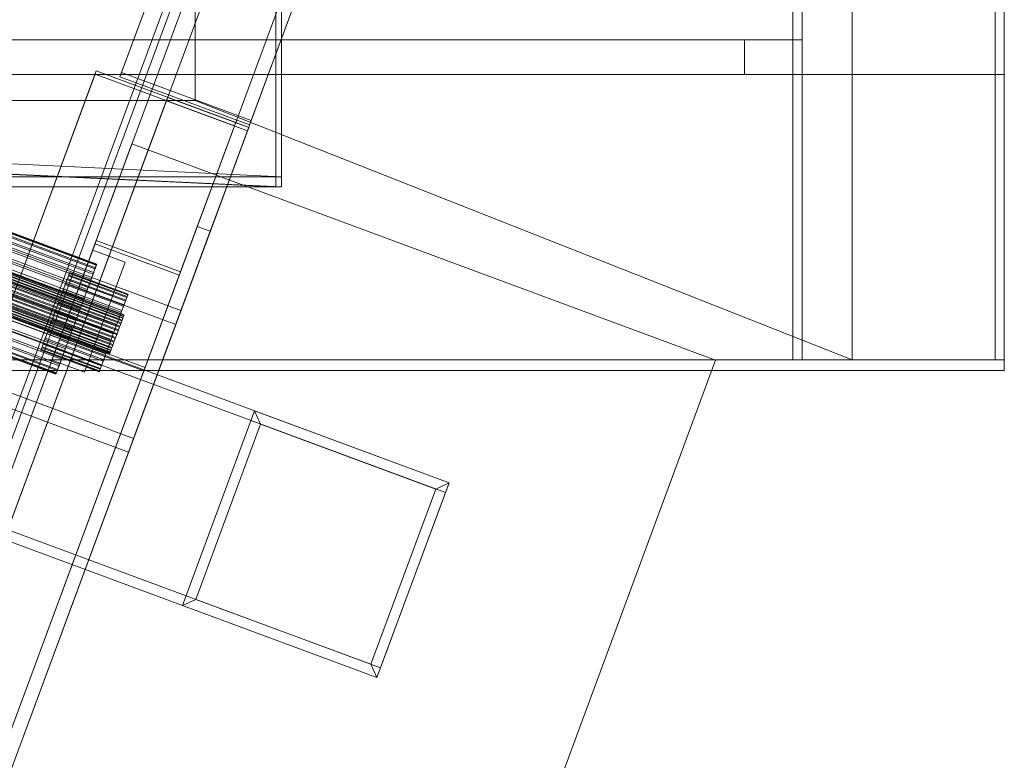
# Model space of a CAD drawing. Header units: millimetres. Extents: x -4395 to 65662, y -65530 to 6847.
# Tile 57 of 256: x 3199 to 3484, y -59321 to -59107. Entities that reach past the tile are written whole.
import ezdxf

# ---------------------------------------------------------------- set-up
doc = ezdxf.new("R2010")
doc.units = ezdxf.units.MM
for name, color, linetype, lineweight in [('R33_DET_superior_C06', 7, 'Continuous', 0), ('R33_DET_superior_CHUTE_GRIZZLY_SEPARADOR', 7, 'Continuous', 0), ('R33_DET_superior_fines-r33-C06-receiver', 7, 'Continuous', 0)]:
    doc.layers.add(name, color=color, linetype=linetype, lineweight=lineweight)

msp = doc.modelspace()

# ---------------------------------------------------------------- linework, layer by layer
at = {"layer": 'R33_DET_superior_C06'}
for p, q in [((3228.251, -59123.192), (3286.424, -58966.126)), ((3286.899, -58964.842), (3228.726, -59121.909)), ((3323.934, -58980.018), (3265.761, -59137.085)), ((3266.236, -59135.801), (3324.409, -58978.735)), ((2748.342, -60462.137), (3296.249, -58982.788)), ((3296.605, -58981.825), (2748.698, -60461.174)), ((3315.763, -58990.563), (2767.856, -60469.911)), ((2771.607, -60471.301), (3319.514, -58991.952)), ((3319.692, -58991.47), (2771.785, -60470.819)), ((2772.142, -60469.857), (3320.049, -58990.508)), ((2741.211, -60481.39), (3289.118, -59002.041)), ((3289.474, -59001.078), (2741.567, -60480.427)), ((2760.903, -60488.684), (3308.81, -59009.335)), ((3312.561, -59010.724), (2764.654, -60490.073)), ((2765.011, -60489.11), (3312.918, -59009.761)), ((2759.733, -59034.949), (3322.383, -59243.337)), ((3323.425, -59240.524), (2760.775, -59032.136)), ((3267.077, -59032.758), (2767.077, -60382.758)), ((2767.256, -60382.276), (3267.256, -59032.276)), ((3245.905, -59190.695), (2852.051, -59044.823)), ((2761.135, -60398.802), (3261.135, -59048.802)), ((2850.565, -59048.834), (3244.42, -59194.706)), ((3260.957, -59049.284), (2760.957, -60399.284)), ((2878.77, -59051.859), (3221.049, -59178.629)), ((2878.881, -59051.562), (3221.159, -59178.331)), ((2879.133, -59050.88), (3221.412, -59177.649)), ((2879.189, -59050.728), (3221.468, -59177.498)), ((2879.275, -59050.497), (3221.553, -59177.267)), ((2877.648, -59054.89), (3219.926, -59181.66)), ((2878.2, -59053.399), (3220.478, -59180.169)), ((2878.36, -59052.967), (3220.638, -59179.737)), ((2863.354, -59057.492), (3229.076, -59192.945)), ((2863.411, -59057.34), (3229.133, -59192.792)), ((2863.556, -59056.949), (3229.278, -59192.402)), ((2863.594, -59056.844), (3229.317, -59192.296)), ((2863.684, -59056.603), (3229.406, -59192.056)), ((2863.704, -59056.55), (3229.426, -59192.002)), ((2863.734, -59056.468), (3229.456, -59191.921)), ((2876.771, -59057.257), (3219.05, -59184.027)), ((2877.444, -59055.44), (3219.722, -59182.21)), ((2862.401, -59060.067), (3228.123, -59195.52)), ((2862.495, -59059.814), (3228.217, -59195.266)), ((2862.765, -59059.082), (3228.487, -59194.535)), ((2862.85, -59058.854), (3228.572, -59194.306)), ((2863.087, -59058.213), (3228.809, -59193.665)), ((2863.159, -59058.019), (3228.881, -59193.471)), ((2875.764, -59059.976), (3218.042, -59186.746)), ((2876.532, -59057.904), (3218.81, -59184.674)), ((2861.194, -59063.325), (3226.916, -59198.778)), ((2861.294, -59063.056), (3227.016, -59198.508)), ((2861.599, -59062.23), (3227.322, -59197.683)), ((2861.701, -59061.956), (3227.423, -59197.408)), ((2862.007, -59061.13), (3227.729, -59196.583)), ((2862.107, -59060.861), (3227.829, -59196.314)), ((2874.665, -59062.944), (3216.943, -59189.713)), ((2875.498, -59060.695), (3217.776, -59187.465)), ((2860.141, -59066.167), (3225.863, -59201.62)), ((2860.213, -59065.973), (3225.935, -59201.426)), ((2860.451, -59065.332), (3226.173, -59200.785)), ((2860.535, -59065.104), (3226.257, -59200.556)), ((2860.806, -59064.372), (3226.528, -59199.825)), ((2860.9, -59064.119), (3226.622, -59199.571)), ((2873.516, -59066.045), (3215.795, -59192.815)), ((2874.382, -59063.707), (3216.661, -59190.477)), ((2859.567, -59067.718), (3225.289, -59203.17)), ((3225.319, -59203.089), (2859.597, -59067.637)), ((2859.617, -59067.583), (3225.339, -59203.036)), ((2859.706, -59067.342), (3225.428, -59202.795)), ((2859.745, -59067.237), (3225.467, -59202.69)), ((2859.89, -59066.846), (3225.612, -59202.299)), ((2859.946, -59066.694), (3225.668, -59202.146)), ((2873.228, -59066.824), (3215.506, -59193.593)), ((2872.079, -59069.925), (3214.358, -59196.695)), ((2872.362, -59069.162), (3214.64, -59195.932)), ((2870.98, -59072.893), (3213.259, -59199.662)), ((2871.247, -59072.174), (3213.525, -59198.944)), ((2869.3, -59077.429), (3211.579, -59204.198)), ((2869.973, -59075.612), (3212.251, -59202.382)), ((2870.213, -59074.965), (3212.491, -59201.735)), ((2868.384, -59079.902), (3210.663, -59206.671)), ((2868.544, -59079.469), (3210.823, -59206.239)), ((2869.097, -59077.979), (3211.375, -59204.748)), ((3250.679, -59082.791), (2791.742, -60321.92)), ((2838.363, -59081.78), (3232.218, -59227.652)), ((2867.47, -59082.371), (3209.748, -59209.141)), ((3209.833, -59208.911), (2867.555, -59082.141)), ((2867.611, -59081.989), (3209.889, -59208.759)), ((2867.864, -59081.307), (3210.142, -59208.077)), ((2867.974, -59081.009), (3210.252, -59207.779)), ((3303.628, -59293.976), (2740.978, -59085.587)), ((2794.556, -60322.962), (3253.493, -59083.833)), ((3230.732, -59231.663), (2836.878, -59085.791)), ((2739.937, -59088.401), (3302.586, -59296.789)), ((2789.663, -60327.536), (3248.599, -59088.406)), ((3251.413, -59089.448), (2792.476, -60328.578)), ((2791.031, -60318.083), (3243.124, -59097.432)), ((3242.945, -59097.914), (2790.852, -60318.565)), ((2789.509, -60287.642), (3221.07, -59122.426)), ((3221.427, -59121.463), (2789.865, -60286.679)), ((3221.427, -59121.463), (3221.07, -59122.426)), ((3221.07, -59122.426), (3261.393, -59137.361)), ((3261.75, -59136.398), (3221.427, -59121.463)), ((3228.251, -59123.192), (3228.726, -59121.909)), ((3265.761, -59137.085), (3228.251, -59123.192)), ((3228.726, -59121.909), (3266.236, -59135.801)), ((2831.753, -60236.924), (3241.701, -59130.067)), ((3242.057, -59129.104), (2832.11, -60235.962)), ((3242.057, -59129.104), (3241.701, -59130.067)), ((3241.701, -59130.067), (3265.144, -59138.75)), ((3265.501, -59137.787), (3242.057, -59129.104)), ((3261.393, -59137.361), (2829.832, -60302.576)), ((2830.188, -60301.614), (3261.75, -59136.398)), ((3261.75, -59136.398), (2851.803, -60243.255)), ((3261.75, -59136.398), (3250.638, -59166.401)), ((3261.393, -59137.361), (3261.75, -59136.398)), ((3265.501, -59137.787), (3261.75, -59136.398)), ((3265.761, -59137.085), (3266.236, -59135.801)), ((3265.144, -59138.75), (2855.197, -60245.607)), ((2855.554, -60244.645), (3265.501, -59137.787)), ((3254.389, -59167.79), (3265.501, -59137.787)), ((3265.144, -59138.75), (3265.501, -59137.787)), ((3169.217, -59311.376), (3231.734, -59142.582)), ((3231.734, -59142.582), (3400.528, -59205.098)), ((2840.69, -60273.259), (3250.638, -59166.401)), ((3254.389, -59167.79), (2844.441, -60274.648)), ((3250.638, -59166.401), (3254.389, -59167.79)), ((3210.788, -59199.135), (3221.054, -59171.417)), ((3221.41, -59170.455), (3211.144, -59198.172)), ((3221.41, -59170.455), (3221.054, -59171.417)), ((3221.054, -59171.417), (3245.435, -59180.448)), ((3245.792, -59179.485), (3221.41, -59170.455)), ((3220.384, -59173.227), (3212.171, -59195.401)), ((3220.384, -59173.227), (3216.818, -59182.853)), ((3229.761, -59176.7), (3220.384, -59173.227)), ((3221.412, -59177.649), (3221.553, -59177.267)), ((3221.553, -59177.267), (3221.468, -59177.498)), ((3221.549, -59198.874), (3229.761, -59176.7)), ((3226.196, -59186.326), (3229.761, -59176.7)), ((3213.622, -59179.967), (3213.366, -59180.658)), ((3213.443, -59180.448), (3213.661, -59179.86)), ((3213.722, -59179.697), (3213.622, -59179.967)), ((3213.622, -59179.967), (3230.501, -59186.218)), ((3213.661, -59179.86), (3213.722, -59179.697)), ((3213.661, -59179.86), (3230.541, -59186.111)), ((3213.722, -59179.697), (3230.601, -59185.949)), ((3219.722, -59182.21), (3220.478, -59180.169)), ((3220.638, -59179.737), (3219.926, -59181.66)), ((3220.478, -59180.169), (3221.049, -59178.629)), ((3221.159, -59178.331), (3220.638, -59179.737)), ((3221.049, -59178.629), (3221.412, -59177.649)), ((3221.468, -59177.498), (3221.159, -59178.331)), ((3235.526, -59207.203), (3245.792, -59179.485)), ((3245.435, -59180.448), (3245.792, -59179.485)), ((3208.606, -59205.027), (3216.818, -59182.853)), ((3211.955, -59184.468), (3212.573, -59182.798)), ((3212.963, -59181.746), (3212.429, -59183.186)), ((3212.573, -59182.798), (3213.076, -59181.44)), ((3212.573, -59182.798), (3229.453, -59189.049)), ((3213.366, -59180.658), (3212.963, -59181.746)), ((3212.963, -59181.746), (3229.842, -59187.997)), ((3213.076, -59181.44), (3213.443, -59180.448)), ((3213.076, -59181.44), (3229.955, -59187.692)), ((3213.366, -59180.658), (3230.245, -59186.91)), ((3213.443, -59180.448), (3230.323, -59186.7)), ((3216.818, -59182.853), (3226.196, -59186.326)), ((3218.81, -59184.674), (3219.722, -59182.21)), ((3219.926, -59181.66), (3219.05, -59184.027)), ((3245.435, -59180.448), (3235.169, -59208.165)), ((3211.785, -59184.925), (3211.056, -59186.895)), ((3211.244, -59186.388), (3211.955, -59184.468)), ((3212.429, -59183.186), (3211.785, -59184.925)), ((3211.785, -59184.925), (3228.665, -59191.177)), ((3211.955, -59184.468), (3228.834, -59190.72)), ((3212.429, -59183.186), (3229.309, -59189.438)), ((3217.776, -59187.465), (3218.81, -59184.674)), ((3219.05, -59184.027), (3218.042, -59186.746)), ((3209.657, -59190.672), (3210.468, -59188.483)), ((3211.056, -59186.895), (3210.268, -59189.021)), ((3210.468, -59188.483), (3211.244, -59186.388)), ((3210.468, -59188.483), (3227.347, -59194.734)), ((3211.056, -59186.895), (3227.935, -59193.147)), ((3211.244, -59186.388), (3228.123, -59192.64)), ((3216.661, -59190.477), (3217.776, -59187.465)), ((3218.042, -59186.746), (3216.943, -59189.713)), ((3226.196, -59186.326), (3217.983, -59208.501)), ((3229.309, -59189.438), (3229.842, -59187.997)), ((3229.955, -59187.692), (3229.453, -59189.049)), ((3229.842, -59187.997), (3230.245, -59186.91)), ((3230.323, -59186.7), (3229.955, -59187.692)), ((3230.245, -59186.91), (3230.501, -59186.218)), ((3230.541, -59186.111), (3230.323, -59186.7)), ((3230.501, -59186.218), (3230.601, -59185.949)), ((3230.601, -59185.949), (3230.541, -59186.111)), ((3209.453, -59191.221), (3208.643, -59193.411)), ((3208.842, -59192.872), (3209.657, -59190.672)), ((3210.268, -59189.021), (3209.453, -59191.221)), ((3209.453, -59191.221), (3226.333, -59197.473)), ((3209.657, -59190.672), (3226.536, -59196.924)), ((3210.268, -59189.021), (3227.148, -59195.273)), ((3215.506, -59193.593), (3216.661, -59190.477)), ((3216.943, -59189.713), (3215.795, -59192.815)), ((3227.935, -59193.147), (3228.665, -59191.177)), ((3228.834, -59190.72), (3228.123, -59192.64)), ((3228.665, -59191.177), (3229.309, -59189.438)), ((3229.453, -59189.049), (3228.834, -59190.72)), ((3232.218, -59227.652), (3245.905, -59190.695)), ((3244.42, -59194.706), (3245.905, -59190.695)), ((3208.643, -59193.411), (3207.867, -59195.505)), ((3208.055, -59194.998), (3208.842, -59192.872)), ((3208.643, -59193.411), (3225.522, -59199.662)), ((3208.842, -59192.872), (3225.722, -59199.124)), ((3214.358, -59196.695), (3215.506, -59193.593)), ((3215.795, -59192.815), (3214.64, -59195.932)), ((3227.148, -59195.273), (3227.935, -59193.147)), ((3228.123, -59192.64), (3227.347, -59194.734)), ((3228.572, -59194.306), (3228.217, -59195.266)), ((3228.487, -59194.535), (3228.809, -59193.665)), ((3228.881, -59193.471), (3228.572, -59194.306)), ((3228.809, -59193.665), (3229.076, -59192.945)), ((3229.133, -59192.792), (3228.881, -59193.471)), ((3229.076, -59192.945), (3229.278, -59192.402)), ((3229.317, -59192.296), (3229.133, -59192.792)), ((3229.278, -59192.402), (3229.406, -59192.056)), ((3229.426, -59192.002), (3229.317, -59192.296)), ((3229.406, -59192.056), (3229.456, -59191.921)), ((3229.456, -59191.921), (3229.426, -59192.002)), ((3206.681, -59198.707), (3207.325, -59196.968)), ((3207.867, -59195.505), (3207.156, -59197.425)), ((3207.325, -59196.968), (3208.055, -59194.998)), ((3207.325, -59196.968), (3224.204, -59203.22)), ((3207.867, -59195.505), (3224.746, -59201.757)), ((3208.055, -59194.998), (3224.934, -59201.25)), ((3208.606, -59205.027), (3212.171, -59195.401)), ((3212.171, -59195.401), (3221.549, -59198.874)), ((3213.259, -59199.662), (3214.358, -59196.695)), ((3214.64, -59195.932), (3213.525, -59198.944)), ((3226.536, -59196.924), (3225.722, -59199.124)), ((3226.333, -59197.473), (3227.148, -59195.273)), ((3227.347, -59194.734), (3226.536, -59196.924)), ((3227.322, -59197.683), (3227.729, -59196.583)), ((3227.829, -59196.314), (3227.423, -59197.408)), ((3227.729, -59196.583), (3228.123, -59195.52)), ((3228.217, -59195.266), (3227.829, -59196.314)), ((3228.123, -59195.52), (3228.487, -59194.535)), ((3244.42, -59194.706), (3230.732, -59231.663)), ((3206.537, -59199.096), (3206.034, -59200.453)), ((3206.147, -59200.148), (3206.681, -59198.707)), ((3207.156, -59197.425), (3206.537, -59199.096)), ((3206.537, -59199.096), (3223.417, -59205.347)), ((3206.681, -59198.707), (3223.56, -59204.959)), ((3207.156, -59197.425), (3224.035, -59203.677)), ((3210.788, -59199.135), (3211.144, -59198.172)), ((3235.169, -59208.165), (3210.788, -59199.135)), ((3211.144, -59198.172), (3235.526, -59207.203)), ((3212.251, -59202.382), (3213.259, -59199.662)), ((3213.525, -59198.944), (3212.491, -59201.735)), ((3217.983, -59208.501), (3221.549, -59198.874)), ((3224.746, -59201.757), (3225.522, -59199.662)), ((3225.722, -59199.124), (3224.934, -59201.25)), ((3225.522, -59199.662), (3226.333, -59197.473)), ((3226.173, -59200.785), (3226.528, -59199.825)), ((3226.622, -59199.571), (3226.257, -59200.556)), ((3226.528, -59199.825), (3226.916, -59198.778)), ((3227.016, -59198.508), (3226.622, -59199.571)), ((3226.916, -59198.778), (3227.322, -59197.683)), ((3227.423, -59197.408), (3227.016, -59198.508)), ((3205.389, -59202.196), (3205.489, -59201.927)), ((3205.449, -59202.034), (3205.389, -59202.196)), ((3205.389, -59202.196), (3222.268, -59208.448)), ((3205.667, -59201.445), (3205.449, -59202.034)), ((3222.328, -59208.285), (3205.449, -59202.034)), ((3205.489, -59201.927), (3205.745, -59201.235)), ((3205.489, -59201.927), (3222.368, -59208.178)), ((3206.034, -59200.453), (3205.667, -59201.445)), ((3205.667, -59201.445), (3222.546, -59207.697)), ((3205.745, -59201.235), (3206.147, -59200.148)), ((3205.745, -59201.235), (3222.624, -59207.487)), ((3206.034, -59200.453), (3222.914, -59206.705)), ((3206.147, -59200.148), (3223.027, -59206.399)), ((3211.375, -59204.748), (3212.251, -59202.382)), ((3212.491, -59201.735), (3211.579, -59204.198)), ((3224.035, -59203.677), (3224.746, -59201.757)), ((3224.934, -59201.25), (3224.204, -59203.22)), ((3225.319, -59203.089), (3225.428, -59202.795)), ((3225.467, -59202.69), (3225.339, -59203.036)), ((3225.428, -59202.795), (3225.612, -59202.299)), ((3225.668, -59202.146), (3225.467, -59202.69)), ((3225.612, -59202.299), (3225.863, -59201.62)), ((3225.935, -59201.426), (3225.668, -59202.146)), ((3225.863, -59201.62), (3226.173, -59200.785)), ((3226.257, -59200.556), (3225.935, -59201.426)), ((3217.983, -59208.501), (3208.606, -59205.027)), ((3210.663, -59206.671), (3211.375, -59204.748)), ((3211.579, -59204.198), (3210.823, -59206.239)), ((3222.914, -59206.705), (3223.417, -59205.347)), ((3223.56, -59204.959), (3223.027, -59206.399)), ((3223.417, -59205.347), (3224.035, -59203.677)), ((3224.204, -59203.22), (3223.56, -59204.959)), ((3225.339, -59203.036), (3225.289, -59203.17)), ((3225.289, -59203.17), (3225.319, -59203.089)), ((3400.528, -59205.098), (3338.012, -59373.893)), ((3209.833, -59208.911), (3210.142, -59208.077)), ((3210.252, -59207.779), (3209.889, -59208.759)), ((3210.142, -59208.077), (3210.663, -59206.671)), ((3210.823, -59206.239), (3210.252, -59207.779)), ((3222.368, -59208.178), (3222.268, -59208.448)), ((3222.268, -59208.448), (3222.328, -59208.285)), ((3222.328, -59208.285), (3222.546, -59207.697)), ((3222.624, -59207.487), (3222.368, -59208.178)), ((3222.546, -59207.697), (3222.914, -59206.705)), ((3223.027, -59206.399), (3222.624, -59207.487)), ((3235.169, -59208.165), (3235.526, -59207.203)), ((3209.889, -59208.759), (3209.748, -59209.141)), ((3209.748, -59209.141), (3209.833, -59208.911)), ((3267.16, -59219.685), (3246.321, -59275.95)), ((3267.16, -59219.685), (3268.931, -59223.541)), ((3323.425, -59240.524), (3267.16, -59219.685)), ((3268.931, -59223.541), (3250.176, -59274.179)), ((3319.569, -59242.296), (3268.931, -59223.541)), ((3230.732, -59231.663), (3232.218, -59227.652)), ((3300.814, -59292.934), (3319.569, -59242.296)), ((3302.586, -59296.789), (3323.425, -59240.524)), ((3319.569, -59242.296), (3323.425, -59240.524)), ((3322.383, -59243.337), (3323.425, -59240.524)), ((3322.383, -59243.337), (3303.628, -59293.976)), ((3250.176, -59274.179), (3246.321, -59275.95)), ((3246.321, -59275.95), (3302.586, -59296.789)), ((3250.176, -59274.179), (3300.814, -59292.934)), ((3300.814, -59292.934), (3302.586, -59296.789)), ((3302.586, -59296.789), (3303.628, -59293.976))]:
    msp.add_line(p, q, dxfattribs=at)
at = {"layer": 'R33_DET_superior_CHUTE_GRIZZLY_SEPARADOR'}
for p, q in [((3422.895, -59205), (3422.895, -58755)), ((3425.571, -58755), (3425.571, -59205)), ((3440, -58755), (3440, -59205)), ((3481.324, -58755), (3481.324, -59205)), ((3484, -59205), (3484, -58755)), ((3250, -59130), (3250, -58830)), ((2925.705, -59112.5), (3408.846, -59112.5)), ((3425.571, -59112.5), (2942.429, -59112.5)), ((3408.846, -59112.5), (3408.846, -59122.5)), ((3425.571, -59112.5), (3408.846, -59112.5)), ((3425.571, -59122.5), (3425.571, -59112.5)), ((2881.324, -59122.5), (3481.324, -59122.5)), ((3484, -59122.5), (2884, -59122.5)), ((3408.846, -59122.5), (2925.705, -59122.5)), ((2942.429, -59122.5), (3425.571, -59122.5)), ((3425.571, -59122.5), (3408.846, -59122.5)), ((3481.324, -59122.5), (3481.324, -59205)), ((3484, -59122.5), (3481.324, -59122.5)), ((3484, -59205), (3484, -59122.5)), ((2950, -59130), (3250, -59130)), ((3250, -59130), (3440, -59205)), ((3440, -59205), (2840, -59205)), ((3481.324, -59205), (2881.324, -59205)), ((2884, -59205), (3484, -59205)), ((3481.324, -59205), (3422.895, -59205)), ((3422.895, -59205), (3425.571, -59205)), ((3425.571, -59205), (3484, -59205)), ((3484, -59205), (3481.324, -59205)), ((3484, -59205), (3484, -59208)), ((2884, -59208), (3484, -59208))]:
    msp.add_line(p, q, dxfattribs=at)
at = {"layer": 'R33_DET_superior_fines-r33-C06-receiver'}
for p, q in [((3273.332, -59155), (3273.332, -58805)), ((3275, -58805), (3275, -59155)), ((3275, -59152.037), (2934.568, -59135.781)), ((2932.9, -59138.744), (3273.332, -59155)), ((2934.568, -59138.744), (3275, -59155)), ((2925, -59152.037), (3275, -59152.037)), ((3275, -59155), (3275, -59152.037)), ((3275, -59155), (2925, -59155)), ((3273.332, -59155), (3275, -59155))]:
    msp.add_line(p, q, dxfattribs=at)

doc.saveas('drawing.dxf')
